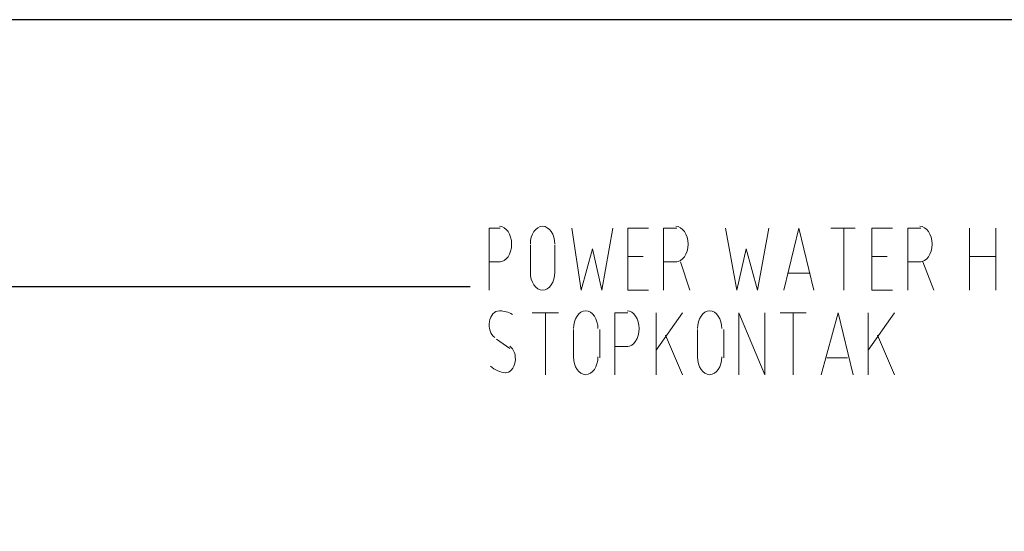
# Model space of a CAD drawing. Header units: millimetres. Extents: x 0 to 420, y 0 to 297.
# Tile 57 of 100: x 95 to 117, y 248 to 260. Entities that reach past the tile are written whole.
import ezdxf

# ---------------------------------------------------------------- set-up
doc = ezdxf.new("R2010")
doc.units = ezdxf.units.MM
doc.layers.add('LINE_000000', color=7, linetype='Continuous')

msp = doc.modelspace()

# ---------------------------------------------------------------- linework, layer by layer
at = {"layer": 'LINE_000000', "lineweight": 13}
for p, q in [((113.157, 254.974), (113.707, 254.974)), ((113.453, 253.577), (113.453, 254.974)), ((116.29, 253.577), (116.29, 254.974)), ((116.882, 254.974), (116.882, 253.577)), ((106.384, 253.958), (106.384, 254.593)), ((106.934, 254.593), (106.934, 253.958)), ((108.924, 254.339), (108.585, 254.339)), ((114.427, 254.339), (114.088, 254.339)), ((116.29, 254.339), (116.882, 254.339)), ((105.706, 254.212), (105.452, 254.212)), ((109.686, 254.212), (109.389, 254.212)), ((109.77, 254.212), (109.982, 253.577)), ((115.189, 254.212), (114.893, 254.212)), ((115.231, 254.212), (115.485, 253.577)), ((112.691, 253.958), (112.183, 253.958)), ((106.426, 253.069), (107.019, 253.069)), ((106.722, 251.672), (106.722, 253.069)), ((109.22, 251.672), (109.22, 253.069)), ((109.813, 253.069), (109.22, 252.222)), ((112.014, 253.069), (112.607, 253.069)), ((112.31, 251.672), (112.31, 253.069)), ((114.004, 251.672), (114.004, 253.069)), ((114.596, 253.069), (114.004, 252.222)), ((107.357, 252.053), (107.357, 252.688)), ((107.95, 252.688), (107.95, 252.053)), ((109.432, 252.561), (109.813, 251.672)), ((110.151, 252.053), (110.151, 252.688)), ((110.744, 252.688), (110.744, 252.053)), ((114.215, 252.561), (114.596, 251.672)), ((105.622, 252.476), (105.918, 252.264)), ((108.585, 252.307), (108.289, 252.307)), ((113.538, 252.053), (113.072, 252.053))]:
    msp.add_line(p, q, dxfattribs=at)
at = {"layer": 'LINE_000000', "lineweight": 25}
msp.add_lwpolyline([(51.858, 259.673), (51.858, 29.676), (335.026, 29.676), (335.026, 259.673), (51.858, 259.673)], close=True, dxfattribs=at)
msp.add_lwpolyline([(51.858, 259.673), (51.858, 29.676), (335.026, 29.676), (335.026, 259.673), (51.858, 259.673)], close=True, dxfattribs=at)
at = {"layer": 'LINE_000000', "lineweight": 13}
for points in [[(105.452, 253.577), (105.452, 254.974), (105.706, 254.974)], [(105.685, 254.212), (105.741, 254.22), (105.792, 254.243), (105.839, 254.28), (105.88, 254.329), (105.913, 254.389), (105.939, 254.457), (105.955, 254.533), (105.96, 254.614), (105.955, 254.695), (105.939, 254.77), (105.913, 254.839), (105.88, 254.898), (105.839, 254.947), (105.792, 254.984), (105.741, 255.008), (105.685, 255.016)], [(106.934, 254.614), (106.928, 254.695), (106.912, 254.77), (106.887, 254.839), (106.853, 254.898), (106.813, 254.947), (106.766, 254.984), (106.714, 255.008), (106.659, 255.016), (106.603, 255.008), (106.552, 254.984), (106.505, 254.947), (106.464, 254.898), (106.431, 254.839), (106.405, 254.77), (106.389, 254.695), (106.384, 254.614)], [(107.315, 254.974), (107.527, 253.577), (107.781, 254.508), (107.992, 253.577), (108.246, 254.974)], [(109.051, 253.577), (108.585, 253.577), (108.585, 254.974), (109.051, 254.974)], [(109.389, 253.577), (109.389, 254.974), (109.686, 254.974)], [(109.665, 254.212), (109.72, 254.22), (109.772, 254.243), (109.818, 254.28), (109.859, 254.329), (109.893, 254.389), (109.918, 254.457), (109.934, 254.533), (109.94, 254.614), (109.934, 254.695), (109.918, 254.77), (109.893, 254.839), (109.859, 254.898), (109.818, 254.947), (109.772, 254.984), (109.72, 255.008), (109.665, 255.016)], [(110.786, 254.974), (111.04, 253.577), (111.252, 254.508), (111.506, 253.577), (111.76, 254.974)], [(112.099, 253.577), (112.437, 254.974), (112.776, 253.577)], [(114.554, 253.577), (114.088, 253.577), (114.088, 254.974), (114.554, 254.974)], [(114.893, 253.577), (114.893, 254.974), (115.189, 254.974)], [(115.168, 254.212), (115.223, 254.22), (115.275, 254.243), (115.322, 254.28), (115.362, 254.329), (115.396, 254.389), (115.421, 254.457), (115.437, 254.533), (115.443, 254.614), (115.437, 254.695), (115.421, 254.77), (115.396, 254.839), (115.362, 254.898), (115.322, 254.947), (115.275, 254.984), (115.223, 255.008), (115.168, 255.016)], [(106.384, 253.979), (106.389, 253.898), (106.405, 253.822), (106.431, 253.754), (106.464, 253.694), (106.505, 253.645), (106.552, 253.608), (106.603, 253.585), (106.659, 253.577), (106.714, 253.585), (106.766, 253.608), (106.813, 253.645), (106.853, 253.694), (106.887, 253.754), (106.912, 253.822), (106.928, 253.898), (106.934, 253.979)], [(105.684, 253.111), (105.645, 253.106), (105.607, 253.093), (105.572, 253.071), (105.54, 253.042), (105.513, 253.007), (105.489, 252.965), (105.471, 252.918), (105.459, 252.867), (105.453, 252.813), (105.454, 252.76), (105.461, 252.709), (105.474, 252.66), (105.493, 252.615), (105.517, 252.574), (105.546, 252.539), (105.58, 252.51)], [(105.98, 253.032), (105.945, 253.05), (105.91, 253.065), (105.875, 253.079), (105.839, 253.09), (105.802, 253.099), (105.766, 253.105), (105.729, 253.109), (105.692, 253.111)], [(107.908, 252.709), (107.902, 252.79), (107.886, 252.865), (107.861, 252.934), (107.827, 252.993), (107.786, 253.042), (107.74, 253.079), (107.688, 253.103), (107.633, 253.111), (107.577, 253.103), (107.525, 253.079), (107.479, 253.042), (107.438, 252.993), (107.404, 252.934), (107.379, 252.865), (107.363, 252.79), (107.357, 252.709)], [(108.289, 251.672), (108.289, 253.069), (108.585, 253.069)], [(108.564, 252.307), (108.619, 252.315), (108.671, 252.338), (108.718, 252.375), (108.758, 252.424), (108.792, 252.484), (108.817, 252.552), (108.833, 252.628), (108.839, 252.709), (108.833, 252.79), (108.817, 252.865), (108.792, 252.934), (108.758, 252.993), (108.718, 253.042), (108.671, 253.079), (108.619, 253.103), (108.564, 253.111)], [(110.702, 252.709), (110.696, 252.79), (110.68, 252.865), (110.655, 252.934), (110.621, 252.993), (110.58, 253.042), (110.534, 253.079), (110.482, 253.103), (110.427, 253.111), (110.371, 253.103), (110.319, 253.079), (110.273, 253.042), (110.232, 252.993), (110.198, 252.934), (110.173, 252.865), (110.157, 252.79), (110.151, 252.709)], [(111.083, 251.672), (111.083, 253.069), (111.675, 251.672), (111.675, 253.069)], [(112.945, 251.672), (113.326, 253.069), (113.665, 251.672)], [(105.813, 251.714), (105.853, 251.719), (105.89, 251.732), (105.925, 251.754), (105.957, 251.783), (105.985, 251.818), (106.008, 251.86), (106.026, 251.907), (106.039, 251.958), (106.045, 252.012), (106.044, 252.065), (106.037, 252.116), (106.023, 252.165), (106.005, 252.21), (105.98, 252.251), (105.951, 252.286), (105.917, 252.315)], [(107.357, 252.074), (107.363, 251.993), (107.379, 251.917), (107.404, 251.849), (107.438, 251.789), (107.479, 251.74), (107.525, 251.703), (107.577, 251.68), (107.633, 251.672), (107.688, 251.68), (107.74, 251.703), (107.786, 251.74), (107.827, 251.789), (107.861, 251.849), (107.886, 251.917), (107.902, 251.993), (107.908, 252.074)], [(110.151, 252.074), (110.157, 251.993), (110.173, 251.917), (110.198, 251.849), (110.232, 251.789), (110.273, 251.74), (110.319, 251.703), (110.371, 251.68), (110.427, 251.672), (110.482, 251.68), (110.534, 251.703), (110.58, 251.74), (110.621, 251.789), (110.655, 251.849), (110.68, 251.917), (110.696, 251.993), (110.702, 252.074)], [(105.482, 251.867), (105.521, 251.834), (105.562, 251.805), (105.604, 251.78), (105.647, 251.759), (105.691, 251.741), (105.736, 251.728), (105.782, 251.719), (105.828, 251.715)]]:
    msp.add_lwpolyline(points, dxfattribs=at)
at = {"layer": 'LINE_000000', "lineweight": 25}
msp.add_lwpolyline([(89.027, 245.279), (93.26, 253.661), (105.029, 253.661)], dxfattribs=at)

doc.saveas('drawing.dxf')
